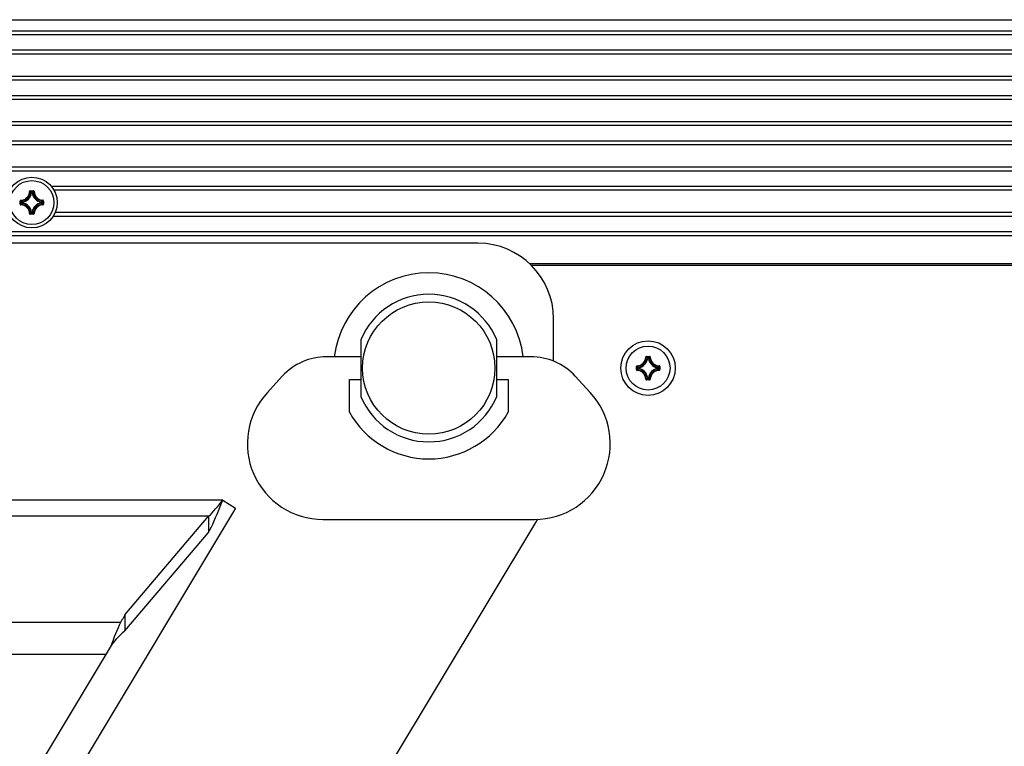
# Model space of a CAD drawing. Extents: x 0 to 420, y 0 to 297.
# Tile 122 of 124: x 368 to 394, y 238 to 257. Entities that reach past the tile are written whole.
import ezdxf

# ---------------------------------------------------------------- set-up
doc = ezdxf.new("R2010")
doc.units = 0
doc.header["$LTSCALE"] = 23.1
doc.layers.get('0').update_dxf_attribs({"linetype": 'CONTINUOUS'})
doc.layers.add('02___PRT_ALL_AXES', color=7, linetype='CONTINUOUS')
doc.layers.add('AXES', color=7, linetype='CONTINUOUS')

msp = doc.modelspace()

# ---------------------------------------------------------------- linework, layer by layer
at = {"color": 7, "linetype": 'CONTINUOUS'}
for p, q in [((303.9598, 257.329624), (402.9598, 257.329624)), ((402.9598, 257.029624), (303.9598, 257.029624)), ((402.9598, 256.929624), (303.9598, 256.929624)), ((303.9598, 256.529624), (402.9598, 256.529624)), ((303.9598, 256.429624), (402.9598, 256.429624)), ((402.9598, 255.829624), (303.9598, 255.829624)), ((402.9598, 255.729624), (303.9598, 255.729624)), ((303.9598, 255.329624), (402.9598, 255.329624)), ((303.9598, 255.229624), (402.9598, 255.229624)), ((402.9598, 254.629624), (303.9598, 254.629624)), ((402.9598, 254.529624), (303.9598, 254.529624)), ((303.9598, 254.129624), (402.9598, 254.129624)), ((303.9598, 254.029624), (402.9598, 254.029624)), ((402.9598, 253.429624), (303.9598, 253.429624)), ((402.9598, 253.329624), (303.9598, 253.329624)), ((367.900432, 252.787686), (367.910385, 252.787275)), ((367.920338, 252.796826), (367.999262, 252.796826)), ((367.920339, 252.806788), (367.920339, 252.796826)), ((367.920339, 252.806788), (367.999262, 252.806788)), ((367.950626, 252.753465), (367.940777, 252.754961)), ((367.950626, 252.753465), (367.950626, 252.763427)), ((367.950626, 252.763427), (367.968975, 252.763427)), ((367.950713, 252.753465), (367.968875, 252.753465)), ((367.968975, 252.753465), (367.968975, 252.763427)), ((367.968975, 252.753465), (367.978824, 252.754961)), ((367.999262, 252.806788), (367.999262, 252.796826)), ((368.019169, 252.787686), (368.009215, 252.787275)), ((367.650637, 252.458163), (367.650637, 252.537086)), ((367.650637, 252.537086), (367.660599, 252.537086)), ((367.650637, 252.458163), (367.660599, 252.458163)), ((367.660599, 252.458162), (367.660599, 252.537086)), ((367.669739, 252.556993), (367.67015, 252.547039)), ((367.669739, 252.438256), (367.67015, 252.448209)), ((367.693997, 252.48845), (367.693997, 252.506799)), ((367.703959, 252.506799), (367.693997, 252.506799)), ((367.703959, 252.48845), (367.693997, 252.48845)), ((367.703959, 252.506799), (367.702464, 252.516648)), ((367.703959, 252.48845), (367.702464, 252.478601)), ((367.703959, 252.488536), (367.703959, 252.506708)), ((368.215642, 252.506799), (368.217137, 252.516648)), ((368.215642, 252.506799), (368.225604, 252.506799)), ((368.215642, 252.506716), (368.215642, 252.488543)), ((368.215642, 252.48845), (368.225604, 252.48845)), ((368.215642, 252.48845), (368.217137, 252.478601)), ((368.225604, 252.506799), (368.225604, 252.48845)), ((368.249862, 252.556993), (368.249451, 252.547039)), ((368.249862, 252.438256), (368.249451, 252.448209)), ((368.259002, 252.537086), (368.259002, 252.458162)), ((368.268964, 252.537086), (368.259002, 252.537086)), ((368.268964, 252.458163), (368.259002, 252.458163)), ((368.268964, 252.537086), (368.268964, 252.458163)), ((367.900432, 252.207563), (367.910385, 252.207974)), ((367.999262, 252.198423), (367.920338, 252.198423)), ((367.920339, 252.188461), (367.920339, 252.198423)), ((367.999262, 252.188461), (367.920339, 252.188461)), ((367.950626, 252.241783), (367.940777, 252.240288)), ((367.950626, 252.241783), (367.950626, 252.231821)), ((367.968975, 252.231821), (367.950626, 252.231821)), ((367.968886, 252.241783), (367.950718, 252.241783)), ((367.968975, 252.241783), (367.968975, 252.231821)), ((367.968975, 252.241783), (367.978824, 252.240288)), ((367.999262, 252.188461), (367.999262, 252.198423)), ((368.019169, 252.207563), (368.009215, 252.207974)), ((303.9598, 251.729624), (402.9598, 251.729624)), ((303.9598, 251.629624), (402.9598, 251.629624)), ((381.171592, 250.837624), (402.9198, 250.837624)), ((376.6598, 248.871181), (376.6598, 247.371181)), ((380.2598, 247.371181), (380.2598, 248.871181)), ((376.6598, 248.421181), (375.761018, 248.421181)), ((381.158582, 248.421181), (380.2598, 248.421181)), ((384.200432, 248.4108), (384.210385, 248.410389)), ((384.220338, 248.41994), (384.299262, 248.41994)), ((384.220339, 248.429902), (384.299262, 248.429902)), ((384.220339, 248.429902), (384.220339, 248.41994)), ((384.250626, 248.376579), (384.240777, 248.378075)), ((384.250626, 248.386541), (384.268975, 248.386541)), ((384.250626, 248.376579), (384.250626, 248.386541)), ((384.250712, 248.376579), (384.268884, 248.376579)), ((384.268975, 248.376579), (384.268975, 248.386541)), ((384.268975, 248.376579), (384.278824, 248.378075)), ((384.299262, 248.429902), (384.299262, 248.41994)), ((384.319169, 248.4108), (384.309215, 248.410389)), ((383.950637, 248.1602), (383.960599, 248.1602)), ((383.950637, 248.081277), (383.950637, 248.1602)), ((383.950637, 248.081277), (383.960599, 248.081277)), ((383.960599, 248.081276), (383.960599, 248.1602)), ((383.969739, 248.180107), (383.97015, 248.170153)), ((383.969739, 248.06137), (383.97015, 248.071323)), ((384.003959, 248.129913), (383.993997, 248.129913)), ((383.993997, 248.111564), (383.993997, 248.129913)), ((384.003959, 248.111564), (383.993997, 248.111564)), ((384.003959, 248.129913), (384.002464, 248.139762)), ((384.003959, 248.111564), (384.002464, 248.101715)), ((384.003959, 248.111652), (384.003959, 248.12982)), ((384.515642, 248.129913), (384.517137, 248.139762)), ((384.515642, 248.129913), (384.525604, 248.129913)), ((384.515642, 248.129826), (384.515642, 248.111663)), ((384.515642, 248.111564), (384.525604, 248.111564)), ((384.515642, 248.111564), (384.517137, 248.101715)), ((384.525604, 248.129913), (384.525604, 248.111564)), ((384.549862, 248.180107), (384.549451, 248.170153)), ((384.549862, 248.06137), (384.549451, 248.071323)), ((384.568964, 248.1602), (384.559002, 248.1602)), ((384.559002, 248.1602), (384.559002, 248.081276)), ((384.568964, 248.081277), (384.559002, 248.081277)), ((384.568964, 248.1602), (384.568964, 248.081277)), ((374.58455, 247.905581), (374.189215, 247.476681)), ((376.3598, 247.821181), (376.6598, 247.821181)), ((376.3598, 246.959286), (376.3598, 247.821181)), ((380.2598, 247.821181), (380.5598, 247.821181)), ((380.5598, 247.821181), (380.5598, 246.959286)), ((382.730386, 247.476681), (382.335051, 247.905581)), ((384.200432, 247.830677), (384.210385, 247.831088)), ((384.299262, 247.821537), (384.220338, 247.821537)), ((384.220339, 247.811575), (384.220339, 247.821537)), ((384.299262, 247.811575), (384.220339, 247.811575)), ((384.250626, 247.864897), (384.240777, 247.863402)), ((384.250626, 247.864897), (384.250626, 247.854935)), ((384.268975, 247.854935), (384.250626, 247.854935)), ((384.268892, 247.864897), (384.250719, 247.864897)), ((384.268975, 247.864897), (384.278824, 247.863402)), ((384.268975, 247.864897), (384.268975, 247.854935)), ((384.299262, 247.811575), (384.299262, 247.821537)), ((384.319169, 247.830677), (384.309215, 247.831088)), ((375.6598, 244.121181), (381.2598, 244.121181)), ((370.307603, 241.397448), (362.6098, 241.397448)), ((365.4598, 233.127229), (370.044065, 240.748919)), ((369.923769, 240.548919), (365.081039, 240.548919))]:
    msp.add_line(p, q, dxfattribs=at)
for points in [[(367.920339, 252.806788), (367.917245, 252.806541), (367.914301, 252.805855), (367.911476, 252.804712), (367.908864, 252.803164), (367.906536, 252.801245), (367.904523, 252.798998), (367.902871, 252.796454), (367.901613, 252.793681), (367.900806, 252.790765), (367.90043, 252.787676)], [(367.910385, 252.787275), (367.910636, 252.789192), (367.911246, 252.791008), (367.912184, 252.792658), (367.913416, 252.79409), (367.914898, 252.795258), (367.916583, 252.796124), (367.918419, 252.796655), (367.920339, 252.796826)], [(367.910385, 252.787276), (367.915496, 252.782102), (367.920586, 252.776842), (367.925654, 252.771503), (367.930706, 252.766079), (367.935747, 252.760562), (367.940777, 252.75496)], [(367.920338, 252.796826), (367.925439, 252.791458), (367.930516, 252.786012), (367.935568, 252.780491), (367.940601, 252.774889), (367.945621, 252.7692), (367.950626, 252.763427)], [(367.940777, 252.754961), (367.941202, 252.756668), (367.941933, 252.758291), (367.942947, 252.759771), (367.944201, 252.761042), (367.94565, 252.762066), (367.947226, 252.762809), (367.948888, 252.763262), (367.950626, 252.763427)], [(367.999262, 252.796826), (367.994162, 252.791458), (367.989085, 252.786012), (367.984033, 252.780491), (367.979, 252.774889), (367.97398, 252.7692), (367.968975, 252.763427)], [(367.968975, 252.763427), (367.970713, 252.763262), (367.972374, 252.762809), (367.973951, 252.762066), (367.9754, 252.761042), (367.976654, 252.759771), (367.977667, 252.758291), (367.978399, 252.756668), (367.978824, 252.754961)], [(368.009215, 252.787276), (368.004104, 252.782102), (367.999015, 252.776842), (367.993947, 252.771503), (367.988895, 252.766079), (367.983854, 252.760562), (367.978824, 252.75496)], [(368.019171, 252.787673), (368.018796, 252.790763), (368.017988, 252.79368), (368.016729, 252.796456), (368.015075, 252.799002), (368.013061, 252.801249), (368.010732, 252.803167), (368.008123, 252.804713), (368.005301, 252.805855), (368.002357, 252.806541), (367.999262, 252.806788)], [(367.999262, 252.796826), (368.001188, 252.796654), (368.003028, 252.79612), (368.004716, 252.79525), (368.006198, 252.794078), (368.007426, 252.792644), (368.00836, 252.790996), (368.008966, 252.789185), (368.009215, 252.787275)], [(367.669739, 252.556995), (367.666657, 252.55662), (367.663744, 252.555812), (367.660969, 252.554553), (367.658423, 252.552898), (367.656176, 252.550885), (367.654258, 252.548556), (367.652712, 252.545947), (367.65157, 252.543125), (367.650884, 252.540181), (367.650637, 252.537086)], [(367.650637, 252.458163), (367.650883, 252.455068), (367.651569, 252.452124), (367.652713, 252.4493), (367.65426, 252.446688), (367.656179, 252.44436), (367.658427, 252.442347), (367.66097, 252.440695), (367.663744, 252.439437), (367.66666, 252.438629), (367.669749, 252.438254)], [(367.660599, 252.537086), (367.660771, 252.539012), (367.661305, 252.540852), (367.662175, 252.54254), (367.663347, 252.544022), (367.664781, 252.54525), (367.666428, 252.546184), (367.66824, 252.54679), (367.67015, 252.547039)], [(367.660599, 252.537086), (367.665967, 252.531986), (367.671413, 252.526908), (367.676934, 252.521857), (367.682536, 252.516824), (367.688224, 252.511804), (367.693997, 252.506799)], [(367.660599, 252.458162), (367.665967, 252.463263), (367.671413, 252.46834), (367.676934, 252.473392), (367.682536, 252.478424), (367.688224, 252.483444), (367.693997, 252.48845)], [(367.67015, 252.448209), (367.668233, 252.44846), (367.666417, 252.44907), (367.664767, 252.450008), (367.663334, 252.451239), (367.662166, 252.452722), (367.661301, 252.454407), (367.66077, 252.456243), (367.660599, 252.458163)], [(367.670149, 252.547039), (367.675322, 252.541928), (367.680583, 252.536839), (367.685922, 252.531771), (367.691346, 252.526719), (367.696863, 252.521678), (367.702465, 252.516648)], [(367.670149, 252.448209), (367.675322, 252.45332), (367.680583, 252.45841), (367.685922, 252.463477), (367.691346, 252.468529), (367.696863, 252.47357), (367.702465, 252.4786)], [(367.693997, 252.506799), (367.694163, 252.508537), (367.694616, 252.510198), (367.695359, 252.511775), (367.696383, 252.513224), (367.697654, 252.514478), (367.699133, 252.515491), (367.700756, 252.516223), (367.702464, 252.516648)], [(367.702464, 252.478601), (367.700756, 252.479028), (367.699147, 252.47975), (367.697689, 252.480742), (367.696426, 252.481974), (367.695397, 252.483408), (367.694635, 252.484998), (367.694164, 252.486697), (367.693997, 252.48845)], [(368.249452, 252.547039), (368.244278, 252.541928), (368.239018, 252.536839), (368.233679, 252.531771), (368.228255, 252.526719), (368.222738, 252.521678), (368.217136, 252.516648)], [(368.249452, 252.448209), (368.244278, 252.45332), (368.239018, 252.45841), (368.233679, 252.463477), (368.228255, 252.468529), (368.222738, 252.47357), (368.217136, 252.4786)], [(368.217137, 252.516648), (368.218844, 252.516223), (368.220467, 252.515491), (368.221947, 252.514478), (368.223218, 252.513224), (368.224242, 252.511775), (368.224985, 252.510198), (368.225438, 252.508537), (368.225604, 252.506799)], [(368.225604, 252.48845), (368.225438, 252.486712), (368.224985, 252.48505), (368.224242, 252.483474), (368.223218, 252.482025), (368.221947, 252.480771), (368.220467, 252.479757), (368.218844, 252.479026), (368.217137, 252.478601)], [(368.259002, 252.537086), (368.253634, 252.531986), (368.248188, 252.526908), (368.242667, 252.521857), (368.237065, 252.516824), (368.231376, 252.511804), (368.225604, 252.506799)], [(368.259002, 252.458162), (368.253634, 252.463263), (368.248188, 252.46834), (368.242667, 252.473392), (368.237065, 252.478424), (368.231376, 252.483445), (368.225604, 252.48845)], [(368.249451, 252.547039), (368.251368, 252.546788), (368.253184, 252.546179), (368.254834, 252.545241), (368.256267, 252.544009), (368.257435, 252.542526), (368.2583, 252.540841), (368.258831, 252.539006), (368.259002, 252.537086)], [(368.259002, 252.458163), (368.25883, 252.456237), (368.258296, 252.454397), (368.257426, 252.452709), (368.256254, 252.451226), (368.25482, 252.449998), (368.253172, 252.449064), (368.251361, 252.448459), (368.249451, 252.448209)], [(368.268964, 252.537086), (368.268717, 252.54018), (368.268031, 252.543124), (368.266888, 252.545948), (368.26534, 252.54856), (368.263421, 252.550889), (368.261174, 252.552901), (368.25863, 252.554554), (368.255857, 252.555812), (368.252944, 252.556619), (368.249862, 252.556995)], [(368.249862, 252.438254), (368.252943, 252.438629), (368.255857, 252.439436), (368.258632, 252.440696), (368.261178, 252.44235), (368.263425, 252.444364), (368.265343, 252.446692), (368.266889, 252.449302), (368.268031, 252.452124), (368.268717, 252.455067), (368.268964, 252.458163)], [(367.900429, 252.207563), (367.900805, 252.204481), (367.901613, 252.201568), (367.902872, 252.198793), (367.904526, 252.196247), (367.90654, 252.193999), (367.908868, 252.192081), (367.911478, 252.190536), (367.9143, 252.189394), (367.917243, 252.188708), (367.920339, 252.188461)], [(367.910385, 252.207972), (367.915496, 252.213146), (367.920586, 252.218407), (367.925654, 252.223746), (367.930706, 252.22917), (367.935747, 252.234686), (367.940777, 252.240288)], [(367.920339, 252.198423), (367.918413, 252.198595), (367.916573, 252.199129), (367.914885, 252.199998), (367.913402, 252.201171), (367.912174, 252.202604), (367.911241, 252.204252), (367.910635, 252.206064), (367.910385, 252.207974)], [(367.920338, 252.198423), (367.925439, 252.203791), (367.930516, 252.209236), (367.935568, 252.214758), (367.940601, 252.22036), (367.945621, 252.226048), (367.950626, 252.231821)], [(367.950626, 252.231821), (367.948873, 252.231988), (367.947175, 252.232459), (367.945584, 252.233221), (367.94415, 252.23425), (367.942918, 252.235513), (367.941926, 252.236971), (367.941204, 252.23858), (367.940777, 252.240288)], [(367.978824, 252.240288), (367.978399, 252.23858), (367.977667, 252.236957), (367.976654, 252.235477), (367.9754, 252.234207), (367.973951, 252.233183), (367.972374, 252.23244), (367.970713, 252.231986), (367.968975, 252.231821)], [(367.999262, 252.198423), (367.994162, 252.203791), (367.989085, 252.209236), (367.984033, 252.214758), (367.979, 252.22036), (367.97398, 252.226048), (367.968975, 252.231821)], [(368.009215, 252.207973), (368.004104, 252.213146), (367.999015, 252.218407), (367.993947, 252.223746), (367.988895, 252.22917), (367.983854, 252.234686), (367.978824, 252.240288)], [(368.009215, 252.207974), (368.008964, 252.206057), (368.008355, 252.204241), (368.007417, 252.202591), (368.006185, 252.201158), (368.004703, 252.19999), (368.003018, 252.199125), (368.001182, 252.198594), (367.999262, 252.198423)], [(367.999262, 252.188461), (368.002356, 252.188707), (368.0053, 252.189393), (368.008124, 252.190537), (368.010736, 252.192084), (368.013065, 252.194003), (368.015078, 252.196251), (368.01673, 252.198795), (368.017988, 252.201567), (368.018796, 252.20448), (368.019172, 252.207562)], [(384.220339, 248.429902), (384.217245, 248.429655), (384.214301, 248.428969), (384.211476, 248.427826), (384.208864, 248.426278), (384.206536, 248.424359), (384.204523, 248.422112), (384.202871, 248.419568), (384.201613, 248.416795), (384.200806, 248.413879), (384.20043, 248.41079)], [(384.210385, 248.410389), (384.210636, 248.412306), (384.211246, 248.414122), (384.212184, 248.415772), (384.213416, 248.417204), (384.214898, 248.418372), (384.216583, 248.419238), (384.218419, 248.419769), (384.220339, 248.41994)], [(384.210385, 248.41039), (384.215496, 248.405216), (384.220586, 248.399956), (384.225654, 248.394617), (384.230706, 248.389193), (384.235747, 248.383676), (384.240777, 248.378074)], [(384.220338, 248.41994), (384.225439, 248.414572), (384.230516, 248.409126), (384.235568, 248.403605), (384.240601, 248.398003), (384.245621, 248.392314), (384.250626, 248.386541)], [(384.240777, 248.378075), (384.241204, 248.379783), (384.241926, 248.381391), (384.242918, 248.38285), (384.24415, 248.384113), (384.245584, 248.385141), (384.247175, 248.385903), (384.248873, 248.386375), (384.250626, 248.386541)], [(384.299262, 248.41994), (384.294162, 248.414572), (384.289085, 248.409126), (384.284033, 248.403605), (384.279, 248.398003), (384.27398, 248.392314), (384.268975, 248.386541)], [(384.268975, 248.386541), (384.270713, 248.386376), (384.272374, 248.385923), (384.273951, 248.38518), (384.2754, 248.384156), (384.276654, 248.382885), (384.277667, 248.381405), (384.278399, 248.379782), (384.278824, 248.378075)], [(384.309215, 248.41039), (384.304104, 248.405216), (384.299015, 248.399955), (384.293947, 248.394617), (384.288895, 248.389193), (384.283854, 248.383676), (384.278824, 248.378074)], [(384.319172, 248.4108), (384.318796, 248.413881), (384.317988, 248.416794), (384.316729, 248.419569), (384.315075, 248.422116), (384.313061, 248.424363), (384.310732, 248.426281), (384.308123, 248.427827), (384.305301, 248.428969), (384.302357, 248.429654), (384.299262, 248.429902)], [(384.299262, 248.41994), (384.301188, 248.419768), (384.303028, 248.419234), (384.304716, 248.418364), (384.306198, 248.417192), (384.307427, 248.415758), (384.30836, 248.41411), (384.308966, 248.412299), (384.309215, 248.410389)], [(383.969739, 248.180109), (383.966657, 248.179734), (383.963744, 248.178926), (383.960969, 248.177667), (383.958423, 248.176012), (383.956176, 248.173999), (383.954258, 248.17167), (383.952712, 248.169061), (383.95157, 248.166239), (383.950884, 248.163295), (383.950637, 248.1602)], [(383.950637, 248.081277), (383.950883, 248.078182), (383.951569, 248.075238), (383.952713, 248.072414), (383.95426, 248.069802), (383.956179, 248.067474), (383.958427, 248.065461), (383.960971, 248.063809), (383.963744, 248.062551), (383.966656, 248.061743), (383.969739, 248.061367)], [(383.960599, 248.1602), (383.960771, 248.162126), (383.961305, 248.163966), (383.962175, 248.165654), (383.963347, 248.167136), (383.964781, 248.168364), (383.966428, 248.169298), (383.96824, 248.169904), (383.97015, 248.170153)], [(383.960599, 248.1602), (383.965967, 248.1551), (383.971413, 248.150022), (383.976934, 248.144971), (383.982536, 248.139938), (383.988224, 248.134918), (383.993997, 248.129913)], [(383.960599, 248.081276), (383.965967, 248.086377), (383.971413, 248.091454), (383.976934, 248.096506), (383.982536, 248.101538), (383.988224, 248.106558), (383.993997, 248.111564)], [(383.97015, 248.071323), (383.968233, 248.071574), (383.966417, 248.072184), (383.964767, 248.073122), (383.963334, 248.074353), (383.962166, 248.075836), (383.961301, 248.077521), (383.96077, 248.079357), (383.960599, 248.081277)], [(383.970149, 248.170153), (383.975322, 248.165042), (383.980583, 248.159953), (383.985922, 248.154885), (383.991346, 248.149833), (383.996863, 248.144792), (384.002465, 248.139762)], [(383.970149, 248.071323), (383.975322, 248.076434), (383.980583, 248.081524), (383.985922, 248.086591), (383.991346, 248.091643), (383.996863, 248.096684), (384.002465, 248.101714)], [(383.993997, 248.129913), (383.994164, 248.131666), (383.994635, 248.133364), (383.995397, 248.134955), (383.996426, 248.136389), (383.997689, 248.137621), (383.999147, 248.138613), (384.000756, 248.139334), (384.002464, 248.139762)], [(384.002464, 248.101715), (384.000756, 248.10214), (383.999133, 248.102871), (383.997654, 248.103885), (383.996383, 248.105139), (383.995359, 248.106588), (383.994616, 248.108164), (383.994163, 248.109826), (383.993997, 248.111564)], [(384.549452, 248.170153), (384.544278, 248.165042), (384.539018, 248.159953), (384.533679, 248.154885), (384.528255, 248.149833), (384.522738, 248.144792), (384.517136, 248.139762)], [(384.549452, 248.071323), (384.544278, 248.076434), (384.539018, 248.081524), (384.533679, 248.086591), (384.528255, 248.091643), (384.522738, 248.096684), (384.517136, 248.101714)], [(384.517137, 248.139762), (384.518844, 248.139337), (384.520467, 248.138605), (384.521947, 248.137592), (384.523218, 248.136338), (384.524242, 248.134889), (384.524985, 248.133312), (384.525438, 248.131651), (384.525604, 248.129913)], [(384.525604, 248.111564), (384.525438, 248.109826), (384.524985, 248.108164), (384.524242, 248.106588), (384.523218, 248.105139), (384.521947, 248.103885), (384.520467, 248.102871), (384.518844, 248.10214), (384.517137, 248.101715)], [(384.559002, 248.1602), (384.553634, 248.1551), (384.548188, 248.150022), (384.542667, 248.144971), (384.537065, 248.139938), (384.531376, 248.134918), (384.525604, 248.129913)], [(384.559002, 248.081276), (384.553634, 248.086377), (384.548188, 248.091454), (384.542667, 248.096506), (384.537065, 248.101538), (384.531376, 248.106558), (384.525604, 248.111564)], [(384.549451, 248.170153), (384.551368, 248.169902), (384.553184, 248.169293), (384.554834, 248.168355), (384.556266, 248.167123), (384.557435, 248.165641), (384.5583, 248.163956), (384.558831, 248.16212), (384.559002, 248.1602)], [(384.559002, 248.081277), (384.55883, 248.079351), (384.558296, 248.077511), (384.557426, 248.075823), (384.556254, 248.07434), (384.55482, 248.073112), (384.553173, 248.072179), (384.551361, 248.071573), (384.549451, 248.071323)], [(384.54985, 248.061367), (384.552939, 248.061743), (384.555856, 248.06255), (384.558632, 248.06381), (384.561178, 248.065464), (384.563425, 248.067478), (384.565343, 248.069806), (384.566889, 248.072416), (384.568031, 248.075238), (384.568717, 248.078181), (384.568964, 248.081277)], [(384.568964, 248.1602), (384.568717, 248.163294), (384.568031, 248.166238), (384.566888, 248.169062), (384.56534, 248.171674), (384.563421, 248.174003), (384.561174, 248.176015), (384.558631, 248.177668), (384.555857, 248.178926), (384.552941, 248.179733), (384.549852, 248.180109)], [(384.20043, 247.830677), (384.200805, 247.827595), (384.201613, 247.824682), (384.202872, 247.821907), (384.204526, 247.819361), (384.20654, 247.817113), (384.208868, 247.815195), (384.211478, 247.81365), (384.2143, 247.812508), (384.217243, 247.811822), (384.220339, 247.811575)], [(384.210385, 247.831086), (384.215496, 247.83626), (384.220586, 247.841521), (384.225654, 247.84686), (384.230706, 247.852284), (384.235747, 247.8578), (384.240777, 247.863402)], [(384.220339, 247.821537), (384.218413, 247.821709), (384.216573, 247.822243), (384.214885, 247.823112), (384.213402, 247.824285), (384.212174, 247.825718), (384.211241, 247.827366), (384.210635, 247.829178), (384.210385, 247.831088)], [(384.220338, 247.821537), (384.225439, 247.826905), (384.230516, 247.83235), (384.235568, 247.837872), (384.240601, 247.843474), (384.245621, 247.849162), (384.250626, 247.854935)], [(384.250626, 247.854935), (384.248888, 247.8551), (384.247226, 247.855554), (384.24565, 247.856297), (384.244201, 247.857321), (384.242947, 247.858591), (384.241933, 247.860071), (384.241202, 247.861694), (384.240777, 247.863402)], [(384.278824, 247.863402), (384.278399, 247.861694), (384.277667, 247.860071), (384.276654, 247.858591), (384.2754, 247.857321), (384.273951, 247.856297), (384.272374, 247.855554), (384.270713, 247.8551), (384.268975, 247.854935)], [(384.299262, 247.821537), (384.294162, 247.826905), (384.289085, 247.83235), (384.284033, 247.837872), (384.279, 247.843474), (384.27398, 247.849162), (384.268975, 247.854935)], [(384.309215, 247.831087), (384.304104, 247.83626), (384.299015, 247.841521), (384.293947, 247.84686), (384.288895, 247.852284), (384.283854, 247.8578), (384.278824, 247.863402)], [(384.309215, 247.831088), (384.308964, 247.829171), (384.308355, 247.827355), (384.307417, 247.825705), (384.306185, 247.824272), (384.304702, 247.823104), (384.303017, 247.822239), (384.301182, 247.821708), (384.299262, 247.821537)], [(384.299262, 247.811575), (384.302356, 247.811821), (384.3053, 247.812507), (384.308124, 247.813651), (384.310736, 247.815198), (384.313065, 247.817117), (384.315078, 247.819365), (384.31673, 247.821909), (384.317988, 247.824681), (384.318795, 247.827594), (384.319172, 247.830677)], [(370.417725, 241.597448), (370.399048, 241.564171), (370.380477, 241.530879), (370.361989, 241.497581), (370.343651, 241.464253), (370.32553, 241.430873), (370.307603, 241.397448)], [(370.307603, 241.397448), (370.273013, 241.329296), (370.238928, 241.256502), (370.205361, 241.179497), (370.172272, 241.098773), (370.13964, 241.014853), (370.10742, 240.928226), (370.075555, 240.839403), (370.044065, 240.748919)], [(370.044065, 240.748919), (370.070151, 240.790089), (370.09673, 240.830068), (370.123791, 240.868648), (370.151366, 240.905528), (370.179487, 240.940431), (370.208144, 240.973184)], [(370.417735, 241.173195), (370.388296, 241.146984), (370.359815, 241.121284), (370.33231, 241.096174), (370.305725, 241.071414), (370.280004, 241.046808), (370.255166, 241.022297), (370.231213, 240.99774), (370.208144, 240.973184)]]:
    msp.add_lwpolyline(points, dxfattribs=at)
msp.add_circle((378.4598, 248.121181), 1.75, dxfattribs=at)
for centre, radius, start, end in [((367.6598, 252.797624), 0.240837, 272.365047, 357.632607), ((367.6598, 252.797624), 0.250799, 272.364756, 357.635228), ((367.6598, 252.797624), 0.284197, 278.633987, 351.365999), ((367.6598, 252.797624), 0.294159, 278.631157, 351.368726), ((368.2598, 252.797624), 0.294159, 188.630895, 261.368604), ((368.2598, 252.797624), 0.284197, 188.634001, 261.365999), ((368.2598, 252.797624), 0.250799, 182.364772, 267.635228), ((368.2598, 252.797624), 0.240837, 182.368036, 267.634953), ((367.6598, 252.197624), 0.240837, 2.365047, 87.632591), ((367.6598, 252.197624), 0.250799, 2.364756, 87.635228), ((367.6598, 252.197624), 0.284197, 8.633987, 81.365999), ((367.6598, 252.197624), 0.294159, 8.63111, 81.368705), ((368.2598, 252.197624), 0.294159, 98.631082, 171.368785), ((368.2598, 252.197624), 0.284197, 98.633987, 171.365999), ((368.2598, 252.197624), 0.250799, 92.364756, 177.635228), ((368.2598, 252.197624), 0.240837, 92.365047, 177.634953), ((378.4598, 248.121181), 2.518038, 6.843688, 173.156312), ((378.4598, 248.121181), 1.95, 22.619865, 157.380135), ((375.761018, 246.821181), 1.6, 90, 137.331951), ((381.158582, 246.821181), 1.6, 42.668049, 90), ((383.9598, 248.420738), 0.240837, 272.365047, 357.632591), ((383.9598, 248.420738), 0.250799, 272.364756, 357.635228), ((383.9598, 248.420738), 0.284197, 278.633987, 351.365999), ((383.9598, 248.420738), 0.294159, 278.63111, 351.368705), ((384.5598, 248.420738), 0.294159, 188.631157, 261.368726), ((384.5598, 248.420738), 0.284197, 188.633987, 261.365999), ((384.5598, 248.420738), 0.250799, 182.364756, 267.635228), ((384.5598, 248.420738), 0.240837, 182.365047, 267.632607), ((383.9598, 247.820738), 0.240837, 2.365047, 87.634953), ((383.9598, 247.820738), 0.250799, 2.364756, 87.635228), ((383.9598, 247.820738), 0.284197, 8.633987, 81.365999), ((383.9598, 247.820738), 0.294159, 8.631082, 81.368785), ((384.5598, 247.820738), 0.294159, 98.630895, 171.368604), ((384.5598, 247.820738), 0.284197, 98.634001, 171.365999), ((384.5598, 247.820738), 0.250799, 92.364772, 177.635228), ((384.5598, 247.820738), 0.240837, 92.368036, 177.634953), ((375.6598, 246.121181), 2, 137.331951, 270), ((381.2598, 246.121181), 2, 270, 42.668049), ((378.4598, 248.121181), 1.95, 202.619865, 337.380135), ((378.4598, 248.121181), 2.4, 208.955024, 331.044976)]:
    msp.add_arc(centre, radius, start, end, dxfattribs=at)
at = {"layer": '02___PRT_ALL_AXES', "color": 7, "linetype": 'CONTINUOUS'}
for p, q in [((368.471929, 252.929624), (396.447671, 252.929624)), ((368.541759, 252.829624), (396.377842, 252.829624)), ((396.399911, 252.129624), (368.51969, 252.129624)), ((396.345735, 252.229624), (368.573866, 252.229624)), ((379.7598, 251.421181), (327.1598, 251.421181)), ((402.9598, 250.877624), (381.12864, 250.877624)), ((381.7598, 248.302641), (381.7598, 249.421181)), ((373.007783, 244.627352), (362.6098, 244.627352)), ((373.007783, 244.627352), (373.350557, 244.421181)), ((373.350557, 244.421181), (365.091779, 230.69033)), ((372.634123, 244.203088), (362.6098, 244.203088)), ((366.181572, 218.921181), (381.340659, 244.124327)), ((370.417725, 241.597448), (372.634123, 244.203088)), ((372.634123, 244.203088), (372.634123, 243.778823)), ((370.417735, 241.173195), (372.634123, 243.778823)), ((370.417725, 241.597448), (370.417725, 241.173184))]:
    msp.add_line(p, q, dxfattribs=at)
for points in [[(372.634123, 244.203088), (372.680844, 244.246732), (372.727556, 244.294034), (372.774257, 244.34453), (372.820953, 244.397742), (372.867649, 244.453163), (372.914349, 244.510269), (372.961062, 244.56852), (373.007783, 244.627352)], [(372.634123, 243.778823), (372.671503, 243.848043), (372.708868, 243.922042), (372.746208, 244.000337), (372.783555, 244.082504), (372.820953, 244.168131), (372.858351, 244.256594), (372.895697, 244.347235), (372.933038, 244.439591), (372.970403, 244.533163), (373.007783, 244.627352)]]:
    msp.add_lwpolyline(points, dxfattribs=at)
for centre, radius in [((367.9598, 252.497624), 0.67), ((384.2598, 248.121181), 0.72)]:
    msp.add_circle(centre, radius, dxfattribs=at)
msp.add_arc((379.7598, 249.421181), 2, 0, 90, dxfattribs=at)
at = {"layer": 'AXES', "color": 7, "linetype": 'CONTINUOUS'}
for centre in [(367.9598, 252.497624), (384.2598, 248.120738)]:
    msp.add_circle(centre, 0.58, dxfattribs=at)

doc.saveas('drawing.dxf')
